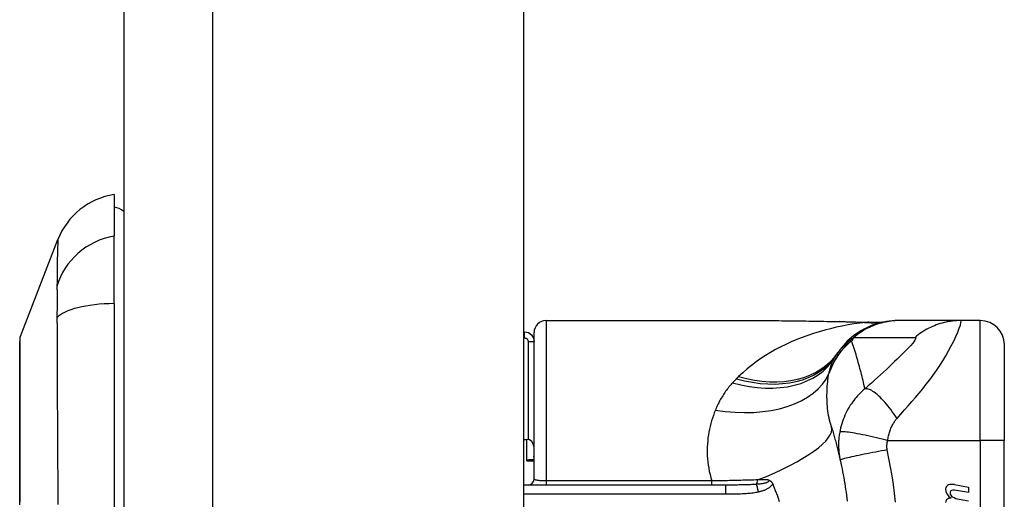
# Model space of a CAD drawing. Header units: inches. Extents: x 2.9 to 62.7, y 4.2 to 33.6.
# Tile 29 of 32: x 35.079 to 36.695, y 22.671 to 23.458. Entities that reach past the tile are written whole.
import ezdxf

# ---------------------------------------------------------------- set-up
doc = ezdxf.new("R2010")
doc.units = ezdxf.units.IN
doc.header["$MEASUREMENT"] = 0
doc.layers.add('Visible Edges(ANSI)', color=7, linetype='Continuous', lineweight=25)
doc.layers.add('Visible Tangent Edges(ANSI)', color=7, linetype='Continuous', lineweight=25)

msp = doc.modelspace()

# ---------------------------------------------------------------- linework, layer by layer
at = {"layer": 'Visible Edges(ANSI)'}
for p, q in [((35.2499, 25.4345), (35.2499, 9.7265)), ((35.9059, 25.4345), (35.9059, 9.7265)), ((35.2341, 23.1711), (35.2341, 23.103)), ((35.0796, 22.9374), (35.1417, 23.0971)), ((35.2341, 22.9923), (35.2341, 23.103)), ((35.2341, 22.9923), (35.2341, 22.1687)), ((35.9428, 22.9644), (36.3058, 22.9644)), ((36.5224, 22.9644), (36.52, 22.9644)), ((36.6228, 22.9644), (36.5224, 22.9644)), ((36.6554, 22.9644), (36.6228, 22.9644)), ((35.9059, 22.946), (35.9073, 22.946)), ((35.9231, 22.7045), (35.9231, 22.9447)), ((36.6947, 22.925), (36.6947, 22.7675)), ((35.9059, 22.7695), (35.911, 22.7695)), ((36.6947, 22.3935), (36.6947, 22.7675)), ((35.9228, 22.7577), (35.9228, 22.736)), ((35.9231, 22.736), (35.9165, 22.736)), ((36.2373, 22.6947), (35.9059, 22.6947)), ((36.6358, 22.6822), (36.6128, 22.6863)), ((36.613, 22.6955), (36.6358, 22.691)), ((36.6358, 22.691), (36.6358, 22.6822)), ((36.6208, 22.6713), (36.6358, 22.6686))]:
    msp.add_line(p, q, dxfattribs=at)
at = {"layer": 'Visible Edges(ANSI)', "flags": 128}
for points in [[(36.3058, 22.9644), (36.3348, 22.9642), (36.3643, 22.9639), (36.3942, 22.9634), (36.4244, 22.9629)], [(36.52, 22.9644), (36.5153, 22.9643), (36.5107, 22.964), (36.506, 22.9635), (36.5012, 22.9629), (36.4965, 22.962), (36.4918, 22.961), (36.4871, 22.9597), (36.4825, 22.9583), (36.4779, 22.9566), (36.4734, 22.9548), (36.4689, 22.9527), (36.4645, 22.9505), (36.4602, 22.9481), (36.456, 22.9456), (36.452, 22.9428), (36.448, 22.9399), (36.4442, 22.9369), (36.4406, 22.9337), (36.4371, 22.9304), (36.4337, 22.9269), (36.4306, 22.9234), (36.4275, 22.9198), (36.4247, 22.916), (36.422, 22.9122)], [(36.4244, 22.9629), (36.4487, 22.9624), (36.4725, 22.9616)], [(36.4725, 22.9616), (36.4877, 22.9616), (36.5028, 22.9631)], [(35.9073, 22.946), (35.9137, 22.9446), (35.9189, 22.9409), (35.922, 22.9357), (35.9231, 22.9299)], [(35.0793, 22.9356), (35.0793, 22.9352), (35.0793, 22.9339), (35.0792, 22.9318), (35.0792, 22.9288), (35.0792, 22.925), (35.0792, 22.9204), (35.0792, 22.9149), (35.0792, 22.9086), (35.0792, 22.9015), (35.0791, 22.8937), (35.0791, 22.8851), (35.0791, 22.8758), (35.0791, 22.8658), (35.0791, 22.8551), (35.079, 22.8438), (35.079, 22.8318), (35.079, 22.8192), (35.0791, 22.806), (35.0791, 22.7923), (35.0791, 22.7781), (35.0791, 22.7634), (35.0791, 22.7482), (35.0792, 22.7326), (35.0792, 22.7166), (35.0792, 22.7004), (35.0792, 22.6839), (35.0792, 22.6671)], [(36.4111, 22.79), (36.4117, 22.7878), (36.4124, 22.7856), (36.4131, 22.7834), (36.4137, 22.7811), (36.4144, 22.7789), (36.415, 22.7767), (36.4157, 22.7744), (36.4163, 22.7722), (36.4169, 22.7699), (36.4176, 22.7677), (36.4182, 22.7654), (36.4188, 22.7631), (36.4194, 22.7608), (36.42, 22.7585), (36.4206, 22.7562), (36.4211, 22.7539), (36.4217, 22.7516), (36.4223, 22.7493), (36.4228, 22.747), (36.4234, 22.7446), (36.4239, 22.7423), (36.4245, 22.74), (36.425, 22.7376), (36.4255, 22.7352)], [(35.9165, 22.736), (35.9163, 22.736), (35.9161, 22.736), (35.9159, 22.736), (35.9156, 22.736), (35.9154, 22.7359), (35.9152, 22.7359), (35.915, 22.7359), (35.9147, 22.7358), (35.9145, 22.7358), (35.9143, 22.7357), (35.914, 22.7357), (35.9138, 22.7356), (35.9136, 22.7356), (35.9133, 22.7355), (35.9131, 22.7354), (35.9129, 22.7353), (35.9126, 22.7353), (35.9124, 22.7352), (35.9121, 22.7351), (35.9119, 22.735), (35.9117, 22.7349), (35.9114, 22.7348), (35.9112, 22.7347), (35.911, 22.7346)], [(36.4255, 22.7352), (36.4265, 22.7305), (36.4275, 22.7258), (36.4285, 22.721), (36.4294, 22.7163), (36.4303, 22.7115), (36.4312, 22.7068), (36.432, 22.702), (36.4328, 22.6972), (36.4335, 22.6924), (36.4343, 22.6876), (36.435, 22.6828), (36.4356, 22.678), (36.4362, 22.6732), (36.4368, 22.6683)], [(36.3067, 22.7034), (36.3071, 22.7033), (36.3075, 22.7032), (36.3078, 22.7031), (36.3082, 22.7029), (36.3086, 22.7028), (36.309, 22.7026), (36.3093, 22.7024), (36.3097, 22.7022), (36.3101, 22.702), (36.3105, 22.7017), (36.3108, 22.7015), (36.3112, 22.7012), (36.3115, 22.7009), (36.3119, 22.7006), (36.3122, 22.7002), (36.3126, 22.6999), (36.3129, 22.6995), (36.3132, 22.6991), (36.3135, 22.6987), (36.3137, 22.6983), (36.314, 22.6978), (36.3142, 22.6974), (36.3144, 22.6969), (36.3147, 22.6965)], [(36.3147, 22.6965), (36.3147, 22.6964), (36.3147, 22.6963), (36.3148, 22.6962), (36.3148, 22.6962), (36.3148, 22.6961), (36.3148, 22.696), (36.3149, 22.6959), (36.3149, 22.6959), (36.3149, 22.6958), (36.315, 22.6957), (36.315, 22.6957), (36.315, 22.6956), (36.3151, 22.6955), (36.3151, 22.6954), (36.3151, 22.6954), (36.3152, 22.6953), (36.3152, 22.6952), (36.3152, 22.6951), (36.3153, 22.6951), (36.3153, 22.695), (36.3153, 22.6949), (36.3154, 22.6948), (36.3154, 22.6948), (36.3154, 22.6947)], [(36.3154, 22.6947), (36.319, 22.6858), (36.3223, 22.6768), (36.3252, 22.6676)]]:
    msp.add_lwpolyline(points, dxfattribs=at)
at = {"layer": 'Visible Edges(ANSI)'}
for centre, radius, start, end in [((35.2518, 23.0543), 0.1181, 98.6009, 158.7495), ((35.2262, 23.112), 0.0394, 53.1301, 78.463), ((35.9428, 22.9447), 0.0197, 90, 180), ((36.6554, 22.925), 0.0394, 0, 90), ((35.0842, 22.9356), 0.00492, 158.7495, 179.7912), ((36.9145, 22.5805), 0.5938, 146.0379, 146.4792), ((36.518, 22.8432), 0.1181, 146.4792, 148.6999), ((35.911, 22.7577), 0.0118, 0, 90), ((35.9132, 22.7045), 0.00984, 270, 0), ((36.6055, 22.6882), 0.007, 108.4748, 179.6788), ((36.6148, 22.6881), 0.0164, 179.6788, 243.9508), ((36.6093, 22.6766), 0.0192, 79, 108.4748), ((36.6097, 22.6821), 0.004, 113.5487, 186.1027), ((36.6114, 22.6782), 0.0082, 79.9922, 113.5487), ((36.6052, 22.6662), 0.00676, 106.9928, 179.4776), ((36.6089, 22.6543), 0.0192, 93.6169, 106.9928), ((36.6141, 22.6825), 0.0084, 186.1027, 237.6083), ((36.6258, 22.7019), 0.031, 238.5584, 260.8257)]:
    msp.add_arc(centre, radius, start, end, dxfattribs=at)
at = {"layer": 'Visible Tangent Edges(ANSI)'}
for p, q in [((35.3959, 9.7265), (35.3959, 25.4345)), ((35.9428, 22.9644), (35.9428, 22.7014)), ((36.6554, 22.7675), (36.6554, 22.9644)), ((35.9073, 22.9361), (35.9073, 22.946)), ((35.9059, 22.9361), (35.9073, 22.9361)), ((35.9132, 22.9299), (35.9132, 22.7693)), ((35.9132, 22.9299), (35.9231, 22.9299)), ((35.911, 22.7346), (35.911, 22.7695)), ((36.5033, 22.7675), (36.6554, 22.7675)), ((36.6554, 22.7675), (36.6554, 22.3935)), ((36.6947, 22.7675), (36.6554, 22.7675)), ((35.911, 22.7346), (35.9231, 22.7346)), ((35.9228, 22.7428), (35.9231, 22.7428)), ((35.9428, 22.7014), (35.9428, 22.6947)), ((36.2148, 22.7014), (35.9428, 22.7014)), ((36.2148, 22.6947), (36.2148, 22.7014)), ((36.2373, 22.6947), (36.2373, 22.6801)), ((35.9059, 22.6801), (36.2373, 22.6801))]:
    msp.add_line(p, q, dxfattribs=at)
at = {"layer": 'Visible Tangent Edges(ANSI)', "flags": 128}
for points in [[(35.1417, 23.0971), (35.1417, 23.0969), (35.1417, 23.0965), (35.1417, 23.0959), (35.1416, 23.0949), (35.1416, 23.0937), (35.1415, 23.0922), (35.1414, 23.0904), (35.1414, 23.0884), (35.1413, 23.0861), (35.1412, 23.0836), (35.1411, 23.0808), (35.1411, 23.0778), (35.141, 23.0745), (35.1409, 23.0709), (35.1408, 23.0671), (35.1407, 23.0631), (35.1406, 23.0589), (35.1406, 23.0544), (35.1405, 23.0497), (35.1404, 23.0447), (35.1404, 23.0396), (35.1403, 23.0342), (35.1403, 23.0287), (35.1402, 23.0204)], [(35.1402, 23.0204), (35.1402, 23.0198), (35.1402, 23.0191), (35.1402, 23.0184), (35.1402, 23.0177), (35.1402, 23.0169), (35.1402, 23.0161), (35.1402, 23.0154), (35.1403, 23.0146), (35.1403, 23.0137), (35.1403, 23.0129), (35.1403, 23.012), (35.1403, 23.0112), (35.1403, 23.0103), (35.1403, 23.0094), (35.1403, 23.0084), (35.1403, 23.0075), (35.1403, 23.0065), (35.1403, 23.0055), (35.1403, 23.0045), (35.1403, 23.0035), (35.1403, 23.0025), (35.1403, 23.0014), (35.1403, 23.0003), (35.1403, 22.9993)], [(35.1403, 22.9993), (35.1403, 22.9982), (35.1403, 22.9971), (35.1403, 22.9959), (35.1403, 22.9948), (35.1403, 22.9936), (35.1403, 22.9925), (35.1403, 22.9913), (35.1403, 22.9901), (35.1403, 22.9889), (35.1403, 22.9876), (35.1403, 22.9864), (35.1403, 22.9851), (35.1403, 22.9839), (35.1403, 22.9826), (35.1403, 22.9813), (35.1403, 22.98), (35.1402, 22.9787), (35.1402, 22.9773), (35.1402, 22.976), (35.1402, 22.9746), (35.1402, 22.9733), (35.1402, 22.9719), (35.1402, 22.9705), (35.1402, 22.9691)], [(35.1402, 22.9691), (35.1403, 22.9509), (35.1403, 22.9356), (35.1404, 22.9201), (35.1404, 22.9045), (35.1405, 22.8889), (35.1406, 22.8731), (35.1406, 22.8573), (35.1407, 22.8414), (35.1408, 22.8254), (35.1409, 22.8094), (35.141, 22.7933), (35.1411, 22.7772), (35.1411, 22.761), (35.1412, 22.7447), (35.1413, 22.7284), (35.1414, 22.7121), (35.1414, 22.6958), (35.1415, 22.6794), (35.1416, 22.663)], [(36.4674, 22.9614), (36.4577, 22.9603), (36.448, 22.9589), (36.4383, 22.9572), (36.4287, 22.9554), (36.4191, 22.9534), (36.4096, 22.9511), (36.4001, 22.9487), (36.3907, 22.946), (36.3814, 22.9431), (36.3722, 22.94), (36.3631, 22.9367), (36.3541, 22.9331), (36.3452, 22.9294), (36.3365, 22.9254), (36.3279, 22.9212), (36.3195, 22.9167), (36.3112, 22.912), (36.3031, 22.9071), (36.2951, 22.902), (36.2874, 22.8965), (36.2799, 22.8909), (36.2726, 22.885), (36.2655, 22.8789), (36.2588, 22.8725)], [(36.3058, 22.9644), (36.3106, 22.9644), (36.3154, 22.9643), (36.3202, 22.9643), (36.325, 22.9643), (36.3298, 22.9642), (36.3347, 22.9642), (36.3395, 22.9641), (36.3444, 22.9641), (36.3493, 22.964), (36.3542, 22.9639), (36.3591, 22.9639), (36.364, 22.9638), (36.3689, 22.9637), (36.3739, 22.9636), (36.3788, 22.9635), (36.3838, 22.9635), (36.3888, 22.9634), (36.3937, 22.9633), (36.3987, 22.9632), (36.4037, 22.9631), (36.4087, 22.963), (36.4137, 22.9629), (36.4188, 22.9628), (36.4238, 22.9627)], [(36.4244, 22.9629), (36.4244, 22.9629), (36.4243, 22.9629), (36.4243, 22.9629), (36.4243, 22.9629), (36.4243, 22.9629), (36.4242, 22.9629), (36.4242, 22.9629), (36.4242, 22.9629), (36.4242, 22.9629), (36.4241, 22.9629), (36.4241, 22.9629), (36.4241, 22.9629), (36.4241, 22.9629), (36.424, 22.9629), (36.424, 22.9628), (36.424, 22.9628), (36.424, 22.9628), (36.4239, 22.9628), (36.4239, 22.9628), (36.4239, 22.9628), (36.4239, 22.9628), (36.4238, 22.9628), (36.4238, 22.9628), (36.4238, 22.9627)], [(36.4238, 22.9627), (36.4257, 22.9627), (36.4275, 22.9627), (36.4293, 22.9626), (36.4312, 22.9626), (36.433, 22.9626), (36.4349, 22.9625), (36.4367, 22.9625), (36.4385, 22.9624), (36.4404, 22.9624), (36.4422, 22.9623), (36.444, 22.9623), (36.4458, 22.9622), (36.4477, 22.9622), (36.4495, 22.9621), (36.4513, 22.9621), (36.4531, 22.962), (36.4549, 22.962), (36.4567, 22.9619), (36.4585, 22.9618), (36.4603, 22.9618), (36.4621, 22.9617), (36.4639, 22.9616), (36.4656, 22.9615), (36.4674, 22.9614)], [(36.5224, 22.9644), (36.5191, 22.9643), (36.5158, 22.9642), (36.5124, 22.9639), (36.5091, 22.9636), (36.5058, 22.9631), (36.5024, 22.9626), (36.4991, 22.962), (36.4958, 22.9612), (36.4925, 22.9604), (36.4892, 22.9594), (36.486, 22.9584), (36.4827, 22.9573), (36.4796, 22.956), (36.4764, 22.9547), (36.4733, 22.9533), (36.4703, 22.9518), (36.4672, 22.9502), (36.4643, 22.9485), (36.4614, 22.9467), (36.4586, 22.9449), (36.4558, 22.943), (36.4531, 22.941), (36.4504, 22.9389), (36.4479, 22.9368)], [(36.4704, 22.9615), (36.4703, 22.9615), (36.4703, 22.9615), (36.4702, 22.9615), (36.4701, 22.9615), (36.47, 22.9615), (36.4699, 22.9615), (36.4698, 22.9615), (36.4697, 22.9615), (36.4696, 22.9615), (36.4695, 22.9615), (36.4694, 22.9615), (36.4693, 22.9615), (36.4691, 22.9615), (36.469, 22.9615), (36.4689, 22.9615), (36.4687, 22.9615), (36.4686, 22.9615), (36.4684, 22.9615), (36.4683, 22.9615), (36.4681, 22.9615), (36.4679, 22.9615), (36.4678, 22.9615), (36.4676, 22.9614), (36.4674, 22.9614)], [(36.4725, 22.9616), (36.4724, 22.9616), (36.4723, 22.9616), (36.4722, 22.9616), (36.4721, 22.9616), (36.4721, 22.9616), (36.472, 22.9616), (36.4719, 22.9616), (36.4718, 22.9616), (36.4717, 22.9616), (36.4716, 22.9616), (36.4715, 22.9616), (36.4714, 22.9616), (36.4714, 22.9616), (36.4713, 22.9616), (36.4712, 22.9616), (36.4711, 22.9616), (36.471, 22.9616), (36.4709, 22.9616), (36.4708, 22.9616), (36.4707, 22.9616), (36.4707, 22.9616), (36.4706, 22.9616), (36.4705, 22.9615), (36.4704, 22.9615)], [(36.5187, 22.804), (36.5248, 22.8109), (36.531, 22.8178), (36.5371, 22.8247), (36.5432, 22.8315), (36.5492, 22.8385), (36.5551, 22.8455), (36.561, 22.8527), (36.5667, 22.86), (36.5724, 22.8674), (36.578, 22.8749), (36.5834, 22.8827), (36.5887, 22.8905), (36.5938, 22.8985), (36.5987, 22.9066), (36.6034, 22.9147), (36.6078, 22.9228), (36.6118, 22.9307), (36.6154, 22.9383), (36.6185, 22.9454), (36.6209, 22.9518), (36.6227, 22.9571), (36.6236, 22.9611), (36.6237, 22.9635), (36.6228, 22.9644)], [(36.6228, 22.9644), (36.6195, 22.9643), (36.6162, 22.9642), (36.6129, 22.9639), (36.6095, 22.9636), (36.6062, 22.9631), (36.6028, 22.9626), (36.5995, 22.962), (36.5962, 22.9612), (36.5929, 22.9604), (36.5896, 22.9594), (36.5864, 22.9584), (36.5832, 22.9573), (36.58, 22.956), (36.5769, 22.9547), (36.5738, 22.9533), (36.5707, 22.9518), (36.5677, 22.9502), (36.5647, 22.9485), (36.5619, 22.9468), (36.559, 22.9449), (36.5563, 22.943), (36.5536, 22.941), (36.5509, 22.939), (36.5484, 22.9368)], [(35.0792, 22.8551), (35.0792, 22.8615), (35.0793, 22.8677), (35.0793, 22.8737), (35.0793, 22.8794), (35.0793, 22.8849), (35.0793, 22.8902), (35.0794, 22.8951), (35.0794, 22.8999), (35.0794, 22.9043), (35.0794, 22.9085), (35.0794, 22.9125), (35.0795, 22.9161), (35.0795, 22.9195), (35.0795, 22.9226), (35.0795, 22.9254), (35.0795, 22.9279), (35.0795, 22.9301), (35.0796, 22.932), (35.0796, 22.9336), (35.0796, 22.935), (35.0796, 22.936), (35.0796, 22.9368), (35.0796, 22.9372), (35.0796, 22.9374)], [(35.9073, 22.9361), (35.9077, 22.9361), (35.9081, 22.9361), (35.9085, 22.936), (35.9089, 22.9359), (35.9093, 22.9358), (35.9097, 22.9356), (35.91, 22.9355), (35.9104, 22.9353), (35.9107, 22.935), (35.911, 22.9348), (35.9113, 22.9345), (35.9116, 22.9342), (35.9118, 22.9339), (35.9121, 22.9336), (35.9123, 22.9333), (35.9125, 22.9329), (35.9127, 22.9326), (35.9128, 22.9322), (35.913, 22.9318), (35.9131, 22.9314), (35.9131, 22.9311), (35.9132, 22.9307), (35.9132, 22.9303), (35.9132, 22.9299)], [(36.4443, 22.9311), (36.4432, 22.9305), (36.4421, 22.9299), (36.441, 22.9292), (36.4399, 22.9286), (36.4388, 22.9278), (36.4377, 22.9271), (36.4366, 22.9264), (36.4356, 22.9256), (36.4345, 22.9248), (36.4334, 22.9239), (36.4324, 22.923), (36.4313, 22.9221), (36.4303, 22.9212), (36.4293, 22.9202), (36.4283, 22.9192), (36.4272, 22.9182), (36.4262, 22.9171), (36.4252, 22.916), (36.4242, 22.9148), (36.4233, 22.9136), (36.4223, 22.9124), (36.4214, 22.9111), (36.4204, 22.9098), (36.4195, 22.9084)], [(36.422, 22.9122), (36.4228, 22.9133), (36.4235, 22.9143), (36.4243, 22.9154), (36.4251, 22.9164), (36.4259, 22.9175), (36.4268, 22.9185), (36.4277, 22.9196), (36.4286, 22.9206), (36.4295, 22.9216), (36.4305, 22.9227), (36.4315, 22.9237), (36.4325, 22.9247), (36.4336, 22.9257), (36.4347, 22.9268), (36.4358, 22.9278), (36.437, 22.9288), (36.4382, 22.9298), (36.4395, 22.9308), (36.4408, 22.9318), (36.4421, 22.9328), (36.4435, 22.9338), (36.4449, 22.9348), (36.4463, 22.9358), (36.4479, 22.9368)], [(36.466, 22.8525), (36.4653, 22.8559), (36.4645, 22.8593), (36.4637, 22.8627), (36.4629, 22.866), (36.4621, 22.8694), (36.4613, 22.8727), (36.4604, 22.876), (36.4596, 22.8794), (36.4587, 22.8827), (36.4578, 22.886), (36.457, 22.8893), (36.4561, 22.8925), (36.4551, 22.8958), (36.4542, 22.8991), (36.4533, 22.9023), (36.4523, 22.9056), (36.4514, 22.9088), (36.4504, 22.912), (36.4494, 22.9152), (36.4484, 22.9184), (36.4474, 22.9216), (36.4464, 22.9248), (36.4453, 22.928), (36.4443, 22.9311)], [(36.4479, 22.9368), (36.4521, 22.9368), (36.4563, 22.9368), (36.4604, 22.9368), (36.4646, 22.9368), (36.4688, 22.9368), (36.473, 22.9368), (36.4772, 22.9368), (36.4814, 22.9368), (36.4856, 22.9368), (36.4897, 22.9368), (36.4939, 22.9368), (36.4981, 22.9368), (36.5023, 22.9368), (36.5065, 22.9368), (36.5107, 22.9368), (36.5148, 22.9368), (36.519, 22.9368), (36.5232, 22.9368), (36.5274, 22.9368), (36.5316, 22.9368), (36.5358, 22.9368), (36.54, 22.9368), (36.5441, 22.9368), (36.5484, 22.9368)], [(36.5484, 22.9368), (36.5494, 22.9366), (36.5497, 22.9357), (36.5492, 22.9342), (36.5481, 22.9322), (36.5463, 22.9297), (36.544, 22.9269), (36.5412, 22.9237), (36.5381, 22.9203), (36.5347, 22.9168), (36.5311, 22.913), (36.5273, 22.9092), (36.5233, 22.9052), (36.5191, 22.9012), (36.5148, 22.897), (36.5104, 22.8929), (36.5059, 22.8886), (36.5013, 22.8843), (36.4965, 22.8799), (36.4917, 22.8755), (36.4868, 22.871), (36.4817, 22.8664), (36.4766, 22.8618), (36.4713, 22.8572), (36.466, 22.8525)], [(36.407, 22.8775), (36.4073, 22.8788), (36.4076, 22.8801), (36.4079, 22.8814), (36.4082, 22.8826), (36.4085, 22.8839), (36.4088, 22.8851), (36.4092, 22.8863), (36.4095, 22.8875), (36.4099, 22.8887), (36.4103, 22.8898), (36.4107, 22.891), (36.4111, 22.8921), (36.4115, 22.8932), (36.4119, 22.8944), (36.4124, 22.8954), (36.4129, 22.8965), (36.4133, 22.8976), (36.4138, 22.8986), (36.4143, 22.8996), (36.4148, 22.9007), (36.4154, 22.9017), (36.4159, 22.9026), (36.4165, 22.9036), (36.417, 22.9046)], [(36.2488, 22.8623), (36.2473, 22.8606), (36.2458, 22.8589), (36.2444, 22.8572), (36.2429, 22.8555), (36.2415, 22.8538), (36.2402, 22.852), (36.2388, 22.8502), (36.2375, 22.8484), (36.2363, 22.8466), (36.235, 22.8448), (36.2338, 22.8429), (36.2326, 22.8411), (36.2315, 22.8392), (36.2303, 22.8373), (36.2292, 22.8354), (36.2282, 22.8334), (36.2271, 22.8315), (36.2261, 22.8296), (36.2251, 22.8276), (36.2242, 22.8256), (36.2232, 22.8236), (36.2223, 22.8216), (36.2215, 22.8196), (36.2206, 22.8175)], [(36.2554, 22.8691), (36.2551, 22.8689), (36.2548, 22.8686), (36.2545, 22.8683), (36.2543, 22.868), (36.254, 22.8677), (36.2537, 22.8675), (36.2534, 22.8672), (36.2532, 22.8669), (36.2529, 22.8666), (36.2526, 22.8663), (36.2523, 22.866), (36.2521, 22.8658), (36.2518, 22.8655), (36.2515, 22.8652), (36.2513, 22.8649), (36.251, 22.8646), (36.2507, 22.8643), (36.2504, 22.864), (36.2502, 22.8638), (36.2499, 22.8635), (36.2496, 22.8632), (36.2494, 22.8629), (36.2491, 22.8626), (36.2488, 22.8623)], [(36.2588, 22.8725), (36.2586, 22.8723), (36.2585, 22.8722), (36.2583, 22.8721), (36.2582, 22.8719), (36.2581, 22.8718), (36.2579, 22.8716), (36.2578, 22.8715), (36.2576, 22.8714), (36.2575, 22.8712), (36.2574, 22.8711), (36.2572, 22.8709), (36.2571, 22.8708), (36.2569, 22.8707), (36.2568, 22.8705), (36.2566, 22.8704), (36.2565, 22.8703), (36.2564, 22.8701), (36.2562, 22.87), (36.2561, 22.8698), (36.2559, 22.8697), (36.2558, 22.8696), (36.2557, 22.8694), (36.2555, 22.8693), (36.2554, 22.8691)], [(36.4111, 22.79), (36.41, 22.7937), (36.409, 22.7974), (36.408, 22.8012), (36.4072, 22.8049), (36.4065, 22.8087), (36.4059, 22.8125), (36.4053, 22.8163), (36.4048, 22.82), (36.4045, 22.8238), (36.4041, 22.8276), (36.4039, 22.8313), (36.4038, 22.835), (36.4037, 22.8387), (36.4037, 22.8424), (36.4038, 22.846), (36.4039, 22.8496), (36.4041, 22.8532), (36.4043, 22.8568), (36.4047, 22.8604), (36.405, 22.8639), (36.4054, 22.8673), (36.4059, 22.8708), (36.4064, 22.8742), (36.407, 22.8775)], [(35.0792, 22.8081), (35.0792, 22.8102), (35.0792, 22.8123), (35.0792, 22.8144), (35.0792, 22.8165), (35.0792, 22.8186), (35.0792, 22.8206), (35.0792, 22.8227), (35.0792, 22.8247), (35.0792, 22.8267), (35.0792, 22.8287), (35.0792, 22.8307), (35.0792, 22.8327), (35.0792, 22.8346), (35.0792, 22.8366), (35.0792, 22.8385), (35.0792, 22.8404), (35.0792, 22.8423), (35.0792, 22.8442), (35.0792, 22.8461), (35.0792, 22.8479), (35.0792, 22.8497), (35.0792, 22.8515), (35.0792, 22.8533), (35.0792, 22.8551)], [(36.466, 22.8525), (36.4634, 22.8503), (36.4609, 22.848), (36.4585, 22.8457), (36.4562, 22.8433), (36.4539, 22.8409), (36.4517, 22.8384), (36.4496, 22.8359), (36.4476, 22.8334), (36.4457, 22.8308), (36.4438, 22.8281), (36.442, 22.8254), (36.4401, 22.8223), (36.4382, 22.8191), (36.4364, 22.8158), (36.4347, 22.8125), (36.4331, 22.8091), (36.4317, 22.8057), (36.4303, 22.8023), (36.4291, 22.7988), (36.428, 22.7953), (36.427, 22.7918), (36.4261, 22.7883), (36.4253, 22.7848), (36.4246, 22.7813)], [(36.5187, 22.804), (36.5163, 22.8075), (36.5139, 22.8109), (36.5115, 22.8144), (36.5089, 22.8178), (36.5064, 22.8211), (36.5038, 22.8243), (36.5012, 22.8275), (36.4986, 22.8305), (36.496, 22.8333), (36.4934, 22.8361), (36.4909, 22.8386), (36.4884, 22.841), (36.4859, 22.8431), (36.4836, 22.8451), (36.4813, 22.8468), (36.4792, 22.8483), (36.4771, 22.8496), (36.4751, 22.8507), (36.4733, 22.8515), (36.4716, 22.8521), (36.47, 22.8525), (36.4685, 22.8527), (36.4672, 22.8527), (36.466, 22.8525)], [(36.2206, 22.8175), (36.2189, 22.8132), (36.2174, 22.8089), (36.2159, 22.8045), (36.2145, 22.8), (36.2132, 22.7955), (36.212, 22.7909), (36.211, 22.7862), (36.21, 22.7816), (36.2092, 22.7768), (36.2085, 22.7721), (36.208, 22.7672), (36.2076, 22.7624), (36.2073, 22.7575), (36.2072, 22.7525), (36.2072, 22.7476), (36.2074, 22.7425), (36.2077, 22.7375), (36.2082, 22.7324), (36.2089, 22.7273), (36.2097, 22.7221), (36.2107, 22.717), (36.2119, 22.7118), (36.2133, 22.7066), (36.2148, 22.7014)], [(35.0795, 22.6622), (35.0795, 22.6721), (35.0795, 22.682), (35.0795, 22.6918), (35.0795, 22.7015), (35.0794, 22.7111), (35.0794, 22.7206), (35.0794, 22.73), (35.0794, 22.7393), (35.0794, 22.7485), (35.0793, 22.7575), (35.0793, 22.7663), (35.0793, 22.775), (35.0793, 22.7836), (35.0793, 22.7919), (35.0792, 22.8001), (35.0792, 22.8081)], [(36.5033, 22.7675), (36.5036, 22.7694), (36.504, 22.7714), (36.5044, 22.7733), (36.5048, 22.7751), (36.5053, 22.777), (36.5058, 22.7789), (36.5063, 22.7807), (36.5069, 22.7825), (36.5075, 22.7842), (36.5081, 22.786), (36.5088, 22.7877), (36.5095, 22.7894), (36.5102, 22.7909), (36.5109, 22.7923), (36.5116, 22.7937), (36.5123, 22.7949), (36.513, 22.7962), (36.5138, 22.7974), (36.5145, 22.7986), (36.5153, 22.7997), (36.5161, 22.8008), (36.517, 22.8019), (36.5178, 22.803), (36.5187, 22.804)], [(36.5033, 22.7675), (36.4988, 22.7687), (36.4942, 22.7698), (36.4896, 22.771), (36.4849, 22.7721), (36.4802, 22.7732), (36.4755, 22.7743), (36.4708, 22.7753), (36.4663, 22.7763), (36.4618, 22.7772), (36.4575, 22.7781), (36.4534, 22.7789), (36.4495, 22.7796), (36.4458, 22.7802), (36.4424, 22.7807), (36.4392, 22.7812), (36.4364, 22.7815), (36.4338, 22.7818), (36.4316, 22.782), (36.4296, 22.782), (36.428, 22.782), (36.4267, 22.782), (36.4257, 22.7818), (36.425, 22.7816), (36.4246, 22.7813)], [(36.4246, 22.7813), (36.4242, 22.7792), (36.4239, 22.7771), (36.4237, 22.7751), (36.4234, 22.773), (36.4232, 22.771), (36.4231, 22.769), (36.4229, 22.767), (36.4229, 22.765), (36.4228, 22.763), (36.4228, 22.7611), (36.4228, 22.7592), (36.4228, 22.7573), (36.4229, 22.7554), (36.423, 22.7536), (36.4231, 22.7517), (36.4233, 22.7499), (36.4234, 22.748), (36.4237, 22.7462), (36.4239, 22.7443), (36.4242, 22.7425), (36.4245, 22.7407), (36.4248, 22.7389), (36.4251, 22.7371), (36.4255, 22.7352)], [(36.5026, 22.7522), (36.5025, 22.7528), (36.5024, 22.7534), (36.5024, 22.754), (36.5023, 22.7546), (36.5022, 22.7553), (36.5022, 22.7559), (36.5021, 22.7565), (36.5021, 22.7571), (36.5021, 22.7578), (36.5021, 22.7584), (36.5021, 22.759), (36.5021, 22.7596), (36.5022, 22.7603), (36.5022, 22.7609), (36.5023, 22.7615), (36.5023, 22.7622), (36.5024, 22.7628), (36.5025, 22.7635), (36.5026, 22.7642), (36.5027, 22.7648), (36.5028, 22.7655), (36.503, 22.7662), (36.5031, 22.7668), (36.5033, 22.7675)], [(36.5026, 22.7522), (36.498, 22.7514), (36.4933, 22.7505), (36.4885, 22.7496), (36.4837, 22.7487), (36.4788, 22.7478), (36.474, 22.7469), (36.4693, 22.746), (36.4647, 22.7451), (36.4602, 22.7442), (36.4558, 22.7433), (36.4517, 22.7424), (36.4478, 22.7415), (36.4442, 22.7407), (36.4408, 22.74), (36.4378, 22.7393), (36.4351, 22.7386), (36.4327, 22.738), (36.4307, 22.7374), (36.429, 22.7369), (36.4277, 22.7365), (36.4267, 22.7361), (36.426, 22.7357), (36.4256, 22.7355), (36.4255, 22.7352)], [(36.5163, 22.6668), (36.5146, 22.6811), (36.5127, 22.6954), (36.5105, 22.7097), (36.5081, 22.7239), (36.5054, 22.738), (36.5026, 22.7522)], [(35.9428, 22.7014), (35.9415, 22.7014), (35.9401, 22.7014), (35.9388, 22.7015), (35.9375, 22.7015), (35.9363, 22.7016), (35.935, 22.7017), (35.9339, 22.7017), (35.9327, 22.7018), (35.9316, 22.7019), (35.9306, 22.7021), (35.9296, 22.7022), (35.9286, 22.7023), (35.9278, 22.7025), (35.927, 22.7026), (35.9262, 22.7028), (35.9256, 22.703), (35.925, 22.7031), (35.9245, 22.7033), (35.9241, 22.7035), (35.9237, 22.7037), (35.9234, 22.7039), (35.9232, 22.7041), (35.9231, 22.7043), (35.9231, 22.7045)], [(36.29, 22.7031), (36.287, 22.703), (36.2839, 22.7029), (36.2809, 22.7028), (36.2779, 22.7027), (36.2748, 22.7026), (36.2717, 22.7025), (36.2687, 22.7025), (36.2656, 22.7024), (36.2625, 22.7023), (36.2593, 22.7022), (36.2562, 22.7022), (36.2531, 22.7021), (36.2499, 22.702), (36.2468, 22.702), (36.2436, 22.7019), (36.2404, 22.7018), (36.2372, 22.7018), (36.234, 22.7017), (36.2308, 22.7017), (36.2276, 22.7016), (36.2244, 22.7016), (36.2212, 22.7015), (36.218, 22.7015), (36.2148, 22.7014)], [(36.3067, 22.7034), (36.3073, 22.703), (36.3078, 22.7025), (36.3081, 22.702), (36.3082, 22.7015), (36.3082, 22.7009), (36.3079, 22.7004), (36.3075, 22.7), (36.3069, 22.6995), (36.3061, 22.6991), (36.3053, 22.6987), (36.3044, 22.6984), (36.3033, 22.6981), (36.3023, 22.6978), (36.3012, 22.6975), (36.3, 22.6973), (36.2988, 22.6971), (36.2975, 22.6969), (36.2963, 22.6967), (36.295, 22.6965), (36.2936, 22.6963), (36.2923, 22.6962), (36.2909, 22.696), (36.2896, 22.6959), (36.2882, 22.6958)], [(36.3067, 22.7034), (36.306, 22.7034), (36.3053, 22.7034), (36.3046, 22.7034), (36.3039, 22.7034), (36.3033, 22.7034), (36.3026, 22.7034), (36.3019, 22.7033), (36.3012, 22.7033), (36.3005, 22.7033), (36.2998, 22.7033), (36.2991, 22.7033), (36.2984, 22.7033), (36.2977, 22.7033), (36.297, 22.7032), (36.2963, 22.7032), (36.2956, 22.7032), (36.2949, 22.7032), (36.2942, 22.7032), (36.2935, 22.7032), (36.2928, 22.7032), (36.2921, 22.7031), (36.2914, 22.7031), (36.2907, 22.7031), (36.29, 22.7031)], [(36.2882, 22.6958), (36.2862, 22.6957), (36.2843, 22.6955), (36.2823, 22.6954), (36.2802, 22.6953), (36.2782, 22.6952), (36.2762, 22.6951), (36.2741, 22.6951), (36.272, 22.695), (36.2699, 22.6949), (36.2678, 22.6949), (36.2657, 22.6949), (36.2636, 22.6948), (36.2614, 22.6948), (36.2593, 22.6948), (36.2571, 22.6947), (36.2549, 22.6947), (36.2528, 22.6947), (36.2506, 22.6947), (36.2484, 22.6947), (36.2462, 22.6947), (36.2439, 22.6947), (36.2417, 22.6947), (36.2395, 22.6947), (36.2373, 22.6947)], [(36.2913, 22.6837), (36.2924, 22.6839), (36.2935, 22.6842), (36.2946, 22.6845), (36.2957, 22.6848), (36.2968, 22.6851), (36.2979, 22.6854), (36.299, 22.6858), (36.3001, 22.6861), (36.3012, 22.6865), (36.3022, 22.687), (36.3033, 22.6874), (36.3043, 22.6879), (36.3053, 22.6884), (36.3063, 22.6889), (36.3073, 22.6895), (36.3083, 22.6901), (36.3092, 22.6907), (36.3101, 22.6914), (36.311, 22.6921), (36.3118, 22.6929), (36.3126, 22.6937), (36.3134, 22.6946), (36.3141, 22.6955), (36.3147, 22.6965)], [(36.2373, 22.6801), (36.2395, 22.6801), (36.2418, 22.6801), (36.244, 22.6801), (36.2463, 22.6801), (36.2486, 22.6802), (36.2508, 22.6802), (36.2531, 22.6802), (36.2553, 22.6803), (36.2576, 22.6803), (36.2599, 22.6804), (36.2621, 22.6805), (36.2644, 22.6806), (36.2666, 22.6807), (36.2689, 22.6808), (36.2711, 22.6809), (36.2734, 22.6811), (36.2757, 22.6813), (36.2779, 22.6815), (36.2802, 22.6818), (36.2824, 22.6821), (36.2847, 22.6824), (36.2869, 22.6828), (36.2891, 22.6832), (36.2913, 22.6837)]]:
    msp.add_lwpolyline(points, dxfattribs=at)
at = {"layer": 'Visible Tangent Edges(ANSI)'}
msp.add_arc((36.8151, 22.7012), 0.4363, 147.3243, 148.2043, dxfattribs=at)
for centre, major_axis, ratio, start_param, end_param in [((35.2541, 22.9928), (-0.117, -0.0158), 0.948273, 4.754759, 5.892029), ((35.2541, 22.9548), (-0.118, 0.0053), 0.314585, 4.896593, 6.033863), ((36.4674, 23.1568), (0.0329, -0.1941), 0.802573, 6.07533, 6.283185), ((36.4741, 23.1579), (0.0287, -0.1948), 0.91694, 6.10346, 6.283185), ((36.5188, 22.8406), (0.112, 0.0375), 0.992002, 1.934247, 2.496049), ((36.2588, 23.0222), (0.1633, -0.11), 0.696909, 5.151259, 6.283185), ((36.2488, 23.0068), (0.1682, -0.1023), 0.678602, 5.103708, 6.283185), ((36.2554, 23.0171), (0.1641, -0.1087), 0.689059, 5.140584, 6.283185), ((36.2206, 22.9391), (0.1902, -0.0508), 0.604241, 4.872507, 6.187736), ((36.2231, 22.7316), (0.188, 0.0584), 0.249251, 4.997807, 6.283185), ((35.9132, 22.7428), (0.00984, 0), 0.785353, 6.029524, 6.283185), ((36.2866, 22.7045), (0, 0.00984), 0.343453, 3.624092, 4.566988), ((36.2913, 22.6784), (0.004, -0.0193), 0.056853, 1.836987, 2.689915)]:
    msp.add_ellipse(centre, major_axis=major_axis, ratio=ratio, start_param=start_param, end_param=end_param, dxfattribs=at)

doc.saveas('drawing.dxf')
